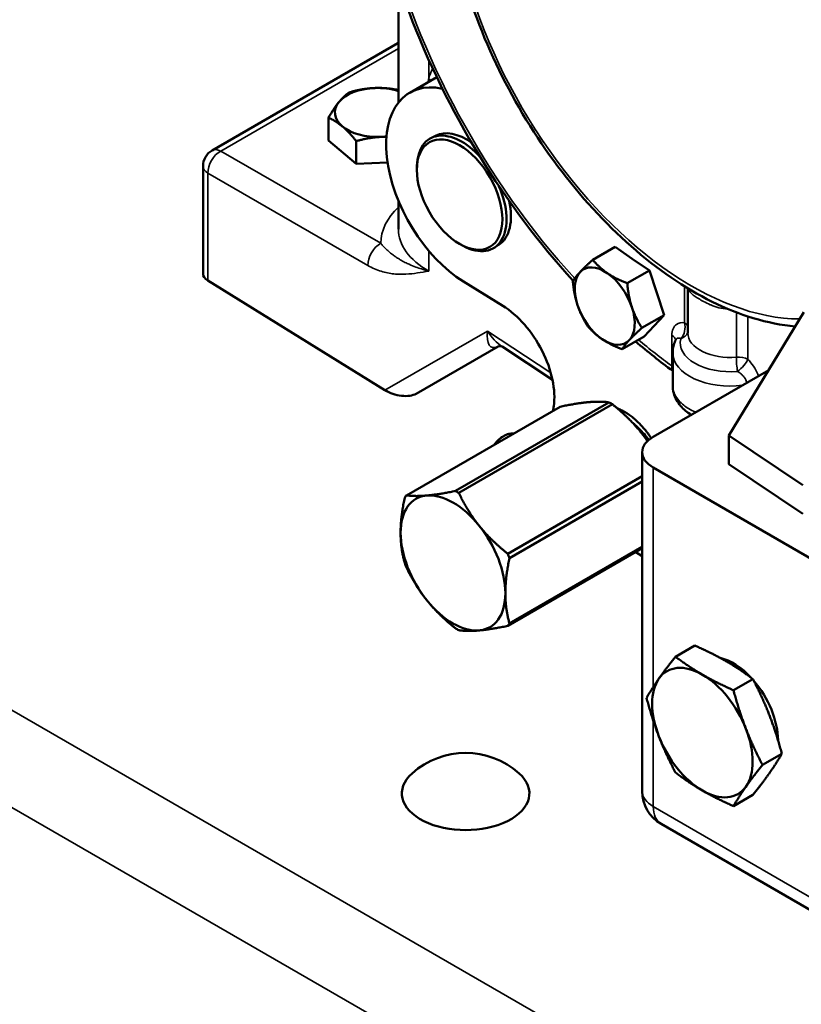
# Model space of a CAD drawing. Header units: inches. Extents: x 1 to 237, y 4 to 150.
# Tile 120 of 166: x 176.38 to 181.55, y 105.42 to 111.94. Entities that reach past the tile are written whole.
import ezdxf

# ---------------------------------------------------------------- set-up
doc = ezdxf.new("R2010")
doc.units = ezdxf.units.IN
doc.header["$LTSCALE"] = 7
doc.header["$MEASUREMENT"] = 0
doc.layers.add('Visible (ANSI)', color=7, linetype='Continuous', lineweight=50)
doc.layers.add('Visible Narrow (ANSI)', color=7, linetype='Continuous', lineweight=35)

msp = doc.modelspace()

# ---------------------------------------------------------------- linework, layer by layer
at = {"layer": 'Visible (ANSI)'}
for p, q in [((178.8834, 111.3894), (178.8834, 112.1885)), ((178.8802, 111.7831), (177.6504, 111.0731)), ((178.9583, 111.4549), (179.1375, 111.5584)), ((178.4208, 111.1382), (178.4208, 111.2886)), ((178.605, 110.9838), (178.4208, 111.1382)), ((178.605, 110.9838), (178.605, 111.1342)), ((179.1297, 111.1701), (179.0987, 111.154)), ((178.812, 110.9933), (178.605, 110.9838)), ((177.5904, 110.2577), (177.5904, 110.9691)), ((179.0062, 110.9545), (179.0067, 110.9708)), ((178.8834, 110.5522), (178.8834, 110.7409)), ((179.2988, 110.4476), (179.3131, 110.4399)), ((179.5473, 110.4468), (179.5178, 110.428)), ((180.3175, 110.4332), (180.1698, 110.348)), ((180.3175, 110.4332), (180.4317, 110.3557)), ((180.4317, 110.3557), (180.546, 110.2781)), ((180.546, 110.2781), (180.3984, 110.1929)), ((180.546, 110.2781), (180.5945, 110.1301)), ((178.795, 109.4846), (177.6227, 110.2104)), ((179.3147, 110.2041), (179.5747, 110.0435)), ((180.7991, 109.8635), (180.7991, 110.1595)), ((180.5945, 110.1301), (180.643, 109.9821)), ((180.643, 109.9821), (180.4954, 109.8968)), ((180.643, 109.9821), (180.5772, 109.9115)), ((181.5673, 110.0009), (181.0711, 109.1836)), ((180.5772, 109.9115), (180.5114, 109.841)), ((180.5114, 109.841), (180.3638, 109.7558)), ((179.0007, 109.4613), (179.5432, 109.7746)), ((179.5696, 109.7739), (179.9034, 109.5533)), ((180.6991, 109.5171), (180.6991, 109.7318)), ((180.5707, 109.1765), (181.3346, 109.6175)), ((178.9369, 108.7884), (179.9535, 109.3754)), ((180.2773, 109.4043), (179.2607, 108.8173)), ((179.2835, 108.8042), (180.3001, 109.3911)), ((181.0711, 109.1836), (181.0711, 108.9942)), ((181.0711, 109.1836), (181.56, 108.8552)), ((180.4975, 109.0744), (180.4975, 106.8291)), ((181.6313, 108.36), (180.5707, 108.9724)), ((181.56, 108.6658), (181.0711, 108.9942)), ((180.4975, 108.9152), (179.6073, 108.4013)), ((179.6188, 108.3719), (180.4975, 108.8792)), ((180.4975, 108.4474), (179.6188, 107.9401)), ((179.6073, 107.9239), (180.4975, 108.4378)), ((180.4544, 108.4129), (180.4975, 108.3863)), ((180.8459, 107.7933), (180.7179, 107.7194)), ((181.1016, 107.4978), (181.2296, 107.5718)), ((181.4215, 107.0772), (181.2935, 107.0033)), ((181.2296, 106.8042), (181.1016, 106.7303)), ((180.6225, 106.6126), (181.6831, 106.0002))]:
    msp.add_line(p, q, dxfattribs=at)
for centre, radius, start, end in [((177.7104, 110.9691), 0.12, 120, 180), ((179.3286, 106.5502), 0.5321, 48.24292, 131.75708), ((180.7475, 106.8291), 0.25, 180, 240)]:
    msp.add_arc(centre, radius, start, end, dxfattribs=at)
for centre, major_axis, ratio, start_param, end_param in [((181.2559, 112.2674), (1.6779, -2.9062), 0.57735, 6.25849, 9.449473), ((178.9402, 111.6791), (-0.06, 0.1039), 0.57735, 6.278081, 6.283185), ((179.3333, 110.8054), (-0.375, 0.6495), 0.57735, 5.800728, 8.604473), ((178.7446, 111.324), (-0.2813, 0), 0.57735, 4.791695, 5.838893), ((178.7446, 111.324), (-0.2813, 0), 0.57735, 4.196345, 4.791695), ((178.7446, 111.324), (-0.2813, 0), 0.57735, 5.838893, 6.88609), ((178.7446, 111.324), (0.2813, 0), 0.57735, 3.744498, 4.791695), ((179.3333, 110.8054), (-0.2089, 0.3618), 0.57735, 5.377639, 6.258041), ((178.7446, 111.324), (0.2813, 0), 0.57735, 4.791695, 4.929136), ((179.303, 110.7879), (-0.2097, 0.3631), 0.57735, 5.070559, 7.034243), ((179.303, 110.7879), (0.2097, -0.3631), 0.57735, 5.532128, 7.660325), ((179.3333, 110.8054), (0.2089, -0.3618), 0.57735, 0.025144, 1.072784), ((179.6334, 110.5697), (0.7499, 0.0253), 0.553526, 3.122924, 3.125061), ((178.7446, 110.3039), (0.1875, 0), 0.57735, 1.156518, 1.15662), ((180.4144, 110.1371), (0.1405, -0.2434), 0.57735, 2.263388, 2.274408), ((180.2491, 110.0416), (-0.1405, 0.2434), 0.57735, 5.410491, 6.457688), ((177.7104, 110.2577), (-0.12, 0), 0.57735, 0, 0.750492), ((180.2491, 110.0416), (-0.1405, 0.2434), 0.57735, 0.174503, 1.221701), ((180.2491, 110.0416), (-0.1405, 0.2434), 0.57735, 4.363293, 5.410491), ((180.4144, 110.1371), (0.1405, -0.2434), 0.57735, 1.215598, 1.227803), ((179.5623, 109.6427), (0.25, -0.433), 0.57735, 0.631919, 2.321288), ((180.2491, 110.0416), (0.1405, -0.2434), 0.57735, 4.363293, 5.410491), ((180.2491, 110.0416), (0.1405, -0.2434), 0.57735, 0.174503, 1.221701), ((180.4144, 110.1371), (0.1405, -0.2434), 0.57735, 0.17188, 0.177126), ((181.2559, 112.2674), (1.655, -2.8665), 0.57735, 5.293429, 5.293431), ((180.2491, 110.0416), (0.1405, -0.2434), 0.57735, 5.410491, 6.457688), ((181.2559, 112.2674), (1.6779, -2.9062), 0.57735, 5.293493, 5.293512), ((178.8828, 109.5318), (-0.1437, 0.0401), 0.528273, 1.068386, 2.663863), ((180.3939, 109.014), (0.345, -0.5976), 0.57735, 3.773512, 3.829366), ((180.2887, 108.9431), (-0.2785, 0.4824), 0.57735, 5.468782, 5.526792), ((180.7475, 109.0744), (-0.25, 0), 0.57735, 5.497787, 7.068583), ((179.2449, 108.3404), (-0.2451, 0.4246), 0.57735, 6.021386, 7.068583), ((179.2721, 108.3562), (-0.2785, 0.4824), 0.57735, 0.232794, 0.290804), ((179.2449, 108.3404), (-0.2451, 0.4246), 0.57735, 4.974188, 6.021386), ((179.2721, 108.3562), (0.2785, -0.4824), 0.57735, 2.32719, 2.385199), ((179.2449, 108.3404), (-0.2451, 0.4246), 0.57735, 3.926991, 4.974188), ((179.2449, 108.3404), (0.2451, -0.4246), 0.57735, 3.926991, 4.974188), ((179.2721, 108.3562), (0.2785, -0.4824), 0.57735, 1.279992, 1.338002), ((179.2721, 108.3562), (-0.2785, 0.4824), 0.57735, 1.279992, 1.338002), ((179.2449, 108.3404), (0.2451, -0.4246), 0.57735, 6.021386, 7.068583), ((179.2449, 108.3404), (0.2451, -0.4246), 0.57735, 4.974188, 6.021386), ((179.2721, 108.3562), (0.2785, -0.4824), 0.57735, 0.232794, 0.290804), ((179.2721, 108.3562), (-0.2785, 0.4824), 0.57735, 2.32719, 2.385199), ((180.896, 107.2169), (-0.235, 0.407), 0.57735, 5.497787, 6.544985), ((181.101, 107.3353), (0.2088, -0.3616), 0.57735, 1.944877, 2.653733), ((180.896, 107.2169), (-0.235, 0.407), 0.57735, 4.45059, 5.497787), ((180.896, 107.2169), (-0.235, 0.407), 0.57735, 0.261799, 1.308997), ((181.101, 107.3353), (0.2088, -0.3616), 0.57735, 0.788854, 1.887068), ((180.896, 107.2169), (0.235, -0.407), 0.57735, 0.261799, 1.308997), ((180.896, 107.2169), (0.235, -0.407), 0.57735, 4.45059, 5.497787), ((179.3286, 106.8148), (0.422, 0), 0.57735, 2.567537, 6.857241), ((180.896, 107.2169), (0.235, -0.407), 0.57735, 5.497787, 6.544985)]:
    msp.add_ellipse(centre, major_axis=major_axis, ratio=ratio, start_param=start_param, end_param=end_param, dxfattribs=at)
msp.add_ellipse((179.2891, 110.7799), major_axis=(0.2002, -0.3467), ratio=0.57735, dxfattribs=at)
for points, knots in [([(179.6833, 114.0699), (179.561, 113.9921), (179.4587, 113.8822), (179.3004, 113.6073), (179.2465, 113.4399), (179.193, 113.062), (179.1956, 112.8499), (179.2582, 112.4063), (179.3183, 112.1748), (179.4893, 111.7163), (179.5999, 111.4894), (179.8604, 111.0622), (180.0101, 110.862), (180.3346, 110.5078), (180.5094, 110.3539), (180.8676, 110.1082), (181.0512, 110.0167), (181.3256, 109.9334), (181.4193, 109.915), (181.5106, 109.9075)], [2.38089, 2.38089, 2.38089, 2.38089, 2.67867, 2.67867, 2.991682, 2.991682, 3.317023, 3.317023, 3.643329, 3.643329, 3.968556, 3.968556, 4.293418, 4.293418, 4.618884, 4.618884, 4.945383, 4.945383, 5.117832, 5.117832, 5.117832, 5.117832]), ([(178.7796, 112.5471), (178.8255, 112.362), (178.884, 112.1747), (179.0768, 111.6625), (179.2353, 111.3396), (179.6043, 110.7373), (179.8137, 110.4575), (180.0398, 110.2094)], [3.4635333, 3.4635333, 3.4635333, 3.4635333, 3.6486215, 3.6486215, 3.9722527, 3.9722527, 4.2896385, 4.2896385, 4.2896385, 4.2896385]), ([(180.7203, 109.8192), (180.7176, 109.8139), (180.7152, 109.8085), (180.7107, 109.7973), (180.7087, 109.7916), (180.7053, 109.7801), (180.7038, 109.7742), (180.7015, 109.7622), (180.7006, 109.7562), (180.6994, 109.7441), (180.6991, 109.7379), (180.6991, 109.7318)], [3.6435098, 3.6435098, 3.6435098, 3.6435098, 3.700206, 3.700206, 3.7569022, 3.7569022, 3.8135984, 3.8135984, 3.8702946, 3.8702946, 3.9269908, 3.9269908, 3.9269908, 3.9269908]), ([(179.5697, 109.7739), (179.5693, 109.7741), (179.5687, 109.7744), (179.5651, 109.7757), (179.5605, 109.7767), (179.549, 109.7765), (179.5431, 109.7745), (179.5431, 109.7745)], [0.0559963, 0.0559963, 0.0559963, 0.0559963, 0.1110889, 0.1110889, 0.2842864, 0.2842864, 0.4762207, 0.4762207, 0.4762207, 0.4762207]), ([(180.8224, 109.3218), (180.7953, 109.3382), (180.7712, 109.358), (180.7306, 109.4057), (180.7144, 109.435), (180.7014, 109.4827), (180.699, 109.5001), (180.699, 109.5172)], [0.9698903, 0.9698903, 0.9698903, 0.9698903, 1.2429146, 1.2429146, 1.5443853, 1.5443853, 1.706032, 1.706032, 1.706032, 1.706032]), ([(180.3323, 109.3645), (180.3336, 109.364), (180.335, 109.3635), (180.3364, 109.3629), (180.3463, 109.3589), (180.3562, 109.3544), (180.3658, 109.3493), (180.3864, 109.3386), (180.4061, 109.3258), (180.4245, 109.3117), (180.4281, 109.309), (180.4317, 109.3062), (180.4352, 109.3034), (180.4374, 109.3016), (180.4395, 109.2999), (180.4417, 109.2981), (180.443, 109.297), (180.4442, 109.2959), (180.4455, 109.2948), (180.4467, 109.2938), (180.4478, 109.2928), (180.449, 109.2918), (180.4757, 109.2686), (180.5014, 109.2415), (180.5251, 109.2114), (180.5299, 109.2052), (180.5347, 109.1989), (180.5394, 109.1924), (180.5453, 109.1843), (180.551, 109.1761), (180.5566, 109.1677)], [0.4113621, 0.4113621, 0.4113621, 0.4113621, 0.4262571, 0.4262571, 0.4262571, 0.5356516, 0.5356516, 0.5356516, 0.7690283, 0.7690283, 0.7690283, 0.8144532, 0.8144532, 0.8144532, 0.8427772, 0.8427772, 0.8427772, 0.8598781, 0.8598781, 0.8598781, 0.875211, 0.875211, 0.875211, 1.2312037, 1.2312037, 1.2312037, 1.3046592, 1.3046592, 1.3046592, 1.3967081, 1.3967081, 1.3967081, 1.3967081]), ([(180.5395, 109.1545), (180.5365, 109.1586), (180.5335, 109.1627), (180.5155, 109.1865), (180.4996, 109.2053), (180.4741, 109.2323), (180.465, 109.2414), (180.4476, 109.2576), (180.4394, 109.2648), (180.4311, 109.2717)], [2.6411215, 2.6411215, 2.6411215, 2.6411215, 2.6798794, 2.6798794, 2.8706728, 2.8706728, 2.9734525, 2.9734525, 3.0631321, 3.0631321, 3.0631321, 3.0631321]), ([(180.5411, 109.1559), (180.5309, 109.1695), (180.5203, 109.1827), (180.4995, 109.2063), (180.4895, 109.2169), (180.4792, 109.2269)], [0.720829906, 0.720829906, 0.720829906, 0.720829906, 0.72265625, 0.72265625, 0.724273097, 0.724273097, 0.724273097, 0.724273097]), ([(179.5175, 109.1236), (179.5243, 109.1327), (179.5317, 109.1411), (179.5512, 109.1609), (179.5638, 109.1711), (179.5896, 109.1869), (179.6026, 109.1925), (179.6254, 109.1976), (179.6352, 109.1982), (179.6444, 109.1969)], [5.713686, 5.713686, 5.713686, 5.713686, 5.924611, 5.924611, 6.251177, 6.251177, 6.578714, 6.578714, 6.836552, 6.836552, 6.836552, 6.836552])]:
    msp.add_open_spline(points, degree=3, knots=knots, dxfattribs=at)
for points in [[(178.8816, 111.7838), (178.8822, 111.7842), (178.8828, 111.7845), (178.8834, 111.7849)], [(180.7204, 109.8192), (180.7204, 109.8192), (180.7204, 109.8192), (180.7204, 109.8193)], [(180.4533, 109.8075), (180.5342, 109.7382), (180.6163, 109.6733), (180.6991, 109.6129)], [(180.5242, 109.1593), (180.527, 109.1556), (180.5297, 109.1518), (180.5324, 109.1481)]]:
    msp.add_open_spline(points, degree=3, dxfattribs=at)
for points, weights in [([(178.4906, 111.3938), (178.523, 111.4331), (178.5604, 111.4579)], [1, 1.0379548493, 1]), ([(178.5604, 111.4579), (178.6472, 111.4824), (178.7223, 111.4859)], [1, 1.0379548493, 1]), ([(178.7223, 111.4859), (178.7971, 111.4893), (178.8834, 111.4729)], [1, 1.03778460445, 1.00033896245]), ([(178.4208, 111.2886), (178.4582, 111.3545), (178.4906, 111.3938)], [1, 1.0379548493, 1]), ([(178.5129, 111.2319), (178.4702, 111.2678), (178.4208, 111.2886)], [1, 1.0379548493, 1]), ([(178.605, 111.1342), (178.5557, 111.1961), (178.5129, 111.2319)], [1, 1.0379548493, 1]), ([(178.7669, 111.1621), (178.6917, 111.1587), (178.605, 111.1342)], [1, 1.0379548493, 1]), ([(178.8048, 111.1627), (178.7858, 111.163), (178.7669, 111.1621)], [1.01402983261, 1.00928760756, 1]), ([(180.0863, 110.2672), (180.1168, 110.2999), (180.1698, 110.348)], [1, 1.0379548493, 1]), ([(180.1698, 110.348), (180.2133, 110.2962), (180.2664, 110.2602)], [1, 1.0379548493, 1]), ([(180.0382, 110.2069), (180.0558, 110.2345), (180.0863, 110.2672)], [1, 1.0379548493, 1]), ([(180.069, 110.0487), (180.0465, 110.1174), (180.0382, 110.2069)], [1, 1.0379548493, 1]), ([(180.2664, 110.2602), (180.3194, 110.2242), (180.3984, 110.1929)], [1, 1.0379548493, 1]), ([(180.3984, 110.1929), (180.4066, 110.1033), (180.4291, 110.0346)], [1, 1.0379548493, 1]), ([(180.1352, 109.9109), (180.0915, 109.98), (180.069, 110.0487)], [1, 1.0379548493, 1]), ([(180.4291, 110.0346), (180.4516, 109.9659), (180.4954, 109.8968)], [1, 1.0379548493, 1]), ([(180.2317, 109.8231), (180.1787, 109.8591), (180.1352, 109.9109)], [1, 1.0379548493, 1]), ([(180.4954, 109.8968), (180.4423, 109.8488), (180.4118, 109.8161)], [1, 1.0379548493, 1]), ([(180.3638, 109.7558), (180.2848, 109.7871), (180.2317, 109.8231)], [1, 1.0379548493, 1]), ([(180.4118, 109.8161), (180.3813, 109.7833), (180.3638, 109.7558)], [1, 1.0379548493, 1]), ([(180.1426, 109.4055), (180.0668, 109.3988), (179.9535, 109.3754)], [3.74537358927, 3.74537358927, 3.5066496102]), ([(180.2773, 109.4043), (180.2184, 109.4123), (180.1426, 109.4055)], [3.5066496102, 3.74537358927, 3.74537358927]), ([(180.4893, 109.2054), (180.4135, 109.2997), (180.3001, 109.3911)], [3.74537358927, 3.74537358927, 3.5066496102]), ([(180.5322, 109.1479), (180.5118, 109.1774), (180.4893, 109.2054)], [3.72438899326, 3.74537358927, 3.74537358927]), ([(178.8982, 108.5406), (178.8982, 108.6416), (178.9255, 108.7722)], [3.74537358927, 3.74537358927, 3.5066496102]), ([(178.9369, 108.7884), (178.9957, 108.7804), (179.0715, 108.7871)], [3.5066496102, 3.74537358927, 3.74537358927]), ([(179.0715, 108.7871), (179.1473, 108.7939), (179.2607, 108.8173)], [3.74537358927, 3.74537358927, 3.5066496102]), ([(179.2835, 108.8042), (179.3424, 108.6813), (179.4182, 108.587)], [3.5066496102, 3.74537358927, 3.74537358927]), ([(179.4182, 108.587), (179.494, 108.4927), (179.6073, 108.4013)], [3.74537358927, 3.74537358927, 3.5066496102]), ([(178.9255, 108.3404), (178.8982, 108.4395), (178.8982, 108.5406)], [3.5066496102, 3.74537358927, 3.74537358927]), ([(179.6188, 108.3719), (179.5915, 108.2413), (179.5915, 108.1403)], [3.5066496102, 3.74537358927, 3.74537358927]), ([(179.0715, 108.0938), (178.9957, 108.1881), (178.9369, 108.311)], [3.74537358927, 3.74537358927, 3.5066496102]), ([(179.5915, 108.1403), (179.5915, 108.0392), (179.6188, 107.9401)], [3.74537358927, 3.74537358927, 3.5066496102]), ([(179.2607, 107.9081), (179.1473, 107.9995), (179.0715, 108.0938)], [3.5066496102, 3.74537358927, 3.74537358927]), ([(179.6073, 107.9239), (179.494, 107.9005), (179.4182, 107.8937)], [3.5066496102, 3.74537358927, 3.74537358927]), ([(179.4182, 107.8937), (179.3424, 107.8869), (179.2835, 107.895)], [3.74537358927, 3.74537358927, 3.5066496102]), ([(181.0515, 107.6905), (180.9625, 107.7419), (180.8459, 107.7933)], [1, 1.08759348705, 1.09793409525]), ([(180.6081, 107.575), (180.6527, 107.6383), (180.7179, 107.7194)], [1, 1.08759348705, 1.09793409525]), ([(180.7179, 107.7194), (180.8069, 107.6521), (180.896, 107.6007)], [1.09793409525, 1.08759348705, 1]), ([(181.2296, 107.5718), (181.1406, 107.6391), (181.0515, 107.6905)], [1.09793409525, 1.08759348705, 1]), ([(180.896, 107.6007), (180.985, 107.5493), (181.1016, 107.4978)], [1, 1.08759348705, 1.09793409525]), ([(180.526, 107.4464), (180.5636, 107.5116), (180.6081, 107.575)], [1.09793409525, 1.08759348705, 1]), ([(181.3393, 107.3324), (181.2948, 107.4472), (181.2296, 107.5718)], [1, 1.08759348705, 1.09793409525]), ([(181.1016, 107.4978), (181.1392, 107.3574), (181.1838, 107.2426)], [1.09793409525, 1.08759348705, 1]), ([(180.6081, 107.1912), (180.5636, 107.306), (180.526, 107.4464)], [1, 1.08759348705, 1.09793409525]), ([(181.4215, 107.0772), (181.3839, 107.2177), (181.3393, 107.3324)], [1.09793409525, 1.08759348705, 1]), ([(181.1838, 107.2426), (181.2283, 107.1279), (181.2935, 107.0033)], [1, 1.08759348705, 1.09793409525]), ([(180.7179, 106.9519), (180.6527, 107.0765), (180.6081, 107.1912)], [1.09793409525, 1.08759348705, 1]), ([(181.3393, 106.9487), (181.3839, 107.012), (181.4215, 107.0772)], [1, 1.08759348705, 1.09793409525]), ([(180.896, 106.8332), (180.8069, 106.8846), (180.7179, 106.9519)], [1, 1.08759348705, 1.09793409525]), ([(181.2935, 107.0033), (181.2283, 106.9222), (181.1838, 106.8589)], [1.09793409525, 1.08759348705, 1]), ([(181.2296, 106.8042), (181.2948, 106.8853), (181.3393, 106.9487)], [1.09793409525, 1.08759348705, 1]), ([(181.1016, 106.7303), (180.985, 106.7818), (180.896, 106.8332)], [1.09793409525, 1.08759348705, 1]), ([(181.1838, 106.8589), (181.1392, 106.7955), (181.1016, 106.7303)], [1, 1.08759348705, 1.09793409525])]:
    msp.add_rational_spline(points, weights, degree=2, dxfattribs=at)
at = {"layer": 'Visible Narrow (ANSI)'}
for p, q in [((177.7075, 111.0688), (178.8834, 111.7477)), ((179.0848, 111.5485), (179.0848, 111.6719)), ((178.7664, 110.4574), (177.7075, 111.0688)), ((177.6227, 110.9219), (178.6816, 110.3105)), ((177.6227, 110.2104), (177.6227, 110.9219)), ((179.0848, 110.2735), (179.0848, 110.4078)), ((171.4123, 110.2004), (195.1866, 96.4743)), ((180.7768, 110.1732), (180.7768, 109.9319)), ((181.1206, 110), (181.1206, 109.7036)), ((181.1975, 109.689), (181.1975, 109.9727)), ((179.4733, 109.8762), (178.795, 109.4846)), ((179.8922, 109.5993), (179.4733, 109.8762)), ((180.6935, 109.8483), (180.6935, 109.6453)), ((191.0961, 98.1931), (171.1339, 109.7182)), ((180.5707, 107.5195), (180.5707, 108.9724)), ((180.5707, 106.727), (180.5707, 107.2958)), ((181.6313, 106.1146), (180.5707, 106.727))]:
    msp.add_line(p, q, dxfattribs=at)
for centre, major_axis, ratio, start_param, end_param in [((181.0486, 112.1477), (-1.6728, 2.8974), 0.57735, 3.710252, 5.406283), ((180.8245, 112.0183), (1.129, -1.9556), 0.57735, 2.457314, 5.962876), ((180.886, 112.0538), (-1.174, 2.0335), 0.57735, 3.618291, 5.396686), ((180.9258, 112.0768), (1.175, -2.0352), 0.57735, 0.463107, 2.233966), ((180.8245, 112.0183), (1.129, -1.9556), 0.57735, 0.44522, 2.255075), ((180.9872, 112.1122), (-1.6278, 2.8195), 0.57735, 1.107477, 1.937159), ((178.9402, 111.6791), (-0.06, 0.1039), 0.57735, 6.232155, 6.278081), ((179.6515, 110.9857), (0.4129, -0.7661), 0.556861, 3.516305, 3.640247), ((178.9971, 111.5013), (-0.1146, 0.0357), 0.729306, 3.924023, 4.092399), ((177.7104, 110.9691), (-0.06, -0.1039), 0.616921, 3.9276, 5.497178), ((177.7104, 110.9691), (-0.06, 0.1039), 0.57735, 5.532694, 6.283185), ((177.7104, 110.9691), (-0.12, 0), 0.57735, 0, 0.750492), ((179.6363, 110.4701), (-0.8699, -0.0254), 0.556861, 5.742206, 6.256875), ((179.6334, 110.5697), (0.7499, 0.0253), 0.553526, 3.125061, 3.873416), ((178.7693, 110.3578), (0.06, 0.1039), 0.616921, 0.785803, 2.355586), ((180.7132, 109.8951), (-0.0104, -0.0894), 0.750176, 0.776641, 2.079997), ((180.7132, 109.8951), (0.09, 0), 0.57735, 0.302246, 0.785398), ((179.5611, 109.9234), (0.0573, 0.1551), 0.447326, 2.039833, 3.609411), ((179.5611, 109.9234), (0.1107, -0.1662), 0.497436, 4.66559, 5.415504), ((180.9872, 112.1122), (-1.6278, 2.8195), 0.57735, 2.130673, 2.228273), ((180.6298, 109.8116), (0.09, 0), 0.57735, 0.108427, 0.785398), ((181.0791, 109.7977), (-0.33, 0), 0.57735, 6.134548, 8.002618), ((180.7132, 109.8951), (0.0871, -0.0226), 0.807494, 5.37939, 6.22548), ((181.0791, 109.8635), (-0.28, 0), 0.57735, 0, 1.719433), ((179.3169, 109.7825), (0.2408, 0.0091), 0.195376, 5.902933, 5.926499), ((179.6615, 109.5543), (-0.1182, 0.2203), 0.557272, 0.001382, 0.017372), ((181.0791, 109.7318), (-0.38, 0), 0.57735, 0, 1.789679), ((181.1339, 109.6522), (0.09, 0), 0.57735, 0.785398, 1.719433), ((181.1339, 109.6522), (0.0078, -0.0897), 0.120915, 4.091673, 5.201915), ((181.1339, 109.6522), (0.0648, 0.0624), 0.32234, 4.32389, 5.627245), ((180.7571, 109.682), (-0.0529, -0.0728), 0.498979, 5.554065, 6.121408), ((179.5841, 109.0446), (0.0834, 0.1445), 0.57735, 0.254983, 1.315813), ((180.7475, 106.8291), (-0.25, 0), 0.57735, 0, 0.785398), ((180.7475, 106.8291), (-0.125, -0.2165), 0.57735, 5.497787, 6.283185)]:
    msp.add_ellipse(centre, major_axis=major_axis, ratio=ratio, start_param=start_param, end_param=end_param, dxfattribs=at)
for points in [[(179.0848, 111.5485), (179.0828, 111.5407), (179.0809, 111.5328), (179.0791, 111.5247)], [(180.6991, 109.64), (180.6973, 109.6418), (180.6955, 109.6436), (180.6935, 109.6453)]]:
    msp.add_open_spline(points, degree=3, dxfattribs=at)
for points, knots in [([(179.0848, 110.2735), (179.0847, 110.2736), (179.0845, 110.2736), (179.0678, 110.278), (179.0517, 110.2827), (179.0238, 110.2916), (179.0118, 110.2957), (178.9844, 110.3058), (178.9694, 110.3119), (178.9455, 110.3226), (178.9363, 110.327), (178.9162, 110.3372), (178.9056, 110.343), (178.8936, 110.3501), (178.8918, 110.3511), (178.8817, 110.3572), (178.8737, 110.3624), (178.8649, 110.3684), (178.8639, 110.369), (178.8546, 110.3755), (178.8465, 110.3815), (178.8298, 110.3946), (178.8213, 110.4018), (178.8108, 110.4113), (178.8085, 110.4133), (178.7975, 110.4236), (178.7891, 110.4321), (178.776, 110.4464), (178.7712, 110.4518), (178.7664, 110.4574)], [-1.657693, -1.657693, -1.657693, -1.657693, -1.655886, -1.655886, -1.471172, -1.471172, -1.324709, -1.324709, -1.125877, -1.125877, -0.993532, -0.993532, -0.827943, -0.827943, -0.798863, -0.798863, -0.662355, -0.662355, -0.644954, -0.644954, -0.496766, -0.496766, -0.331177, -0.331177, -0.286163, -0.286163, -0.106819, -0.106819, -0.000022, -0.000022, -0.000022, -0.000022]), ([(178.6816, 110.3105), (178.7112, 110.2934), (178.7408, 110.2809), (178.7697, 110.272), (178.7841, 110.2676), (178.7984, 110.264), (178.8124, 110.2612), (178.8264, 110.2584), (178.8402, 110.2564), (178.8537, 110.255), (178.8673, 110.2536), (178.8807, 110.2529), (178.894, 110.2526), (178.9073, 110.2523), (178.9204, 110.2526), (178.9333, 110.2532), (178.9593, 110.2545), (178.9847, 110.2574), (179.0098, 110.261), (179.035, 110.2647), (179.0598, 110.2691), (179.0844, 110.2735), (179.0846, 110.2735), (179.0847, 110.2735), (179.0848, 110.2735)], [0, 0, 0, 0, 0.331177, 0.331177, 0.331177, 0.496766, 0.496766, 0.496766, 0.662355, 0.662355, 0.662355, 0.827943, 0.827943, 0.827943, 0.993532, 0.993532, 0.993532, 1.324709, 1.324709, 1.324709, 1.655886, 1.655886, 1.655886, 1.657693, 1.657693, 1.657693, 1.657693]), ([(180.8032, 110.157), (180.8048, 110.1523), (180.8067, 110.1479), (180.8142, 110.1348), (180.8211, 110.1271), (180.837, 110.1132), (180.8454, 110.107), (180.8643, 110.0946), (180.8748, 110.0884), (180.8916, 110.0791), (180.8971, 110.0761), (180.9165, 110.0657), (180.9312, 110.0581), (180.9483, 110.0504), (180.9499, 110.0497), (180.9687, 110.0415), (180.9869, 110.0349), (181.0242, 110.0257), (181.0433, 110.0231), (181.0626, 110.0235)], [-1.264296, -1.264296, -1.264296, -1.264296, -1.173549, -1.173549, -0.98005, -0.98005, -0.821074, -0.821074, -0.662114, -0.662114, -0.58803, -0.58803, -0.409875, -0.409875, -0.39202, -0.39202, -0.19601, -0.19601, -0.001307, -0.001307, -0.001307, -0.001307]), ([(180.7768, 109.9319), (180.7569, 109.9342), (180.7137, 109.9266), (180.6935, 109.8813), (180.6935, 109.8483)], [0.2814956, 0.2814956, 0.2814956, 0.2814956, 0.5126042, 0.8207491, 0.8207491, 0.8207491, 0.8207491]), ([(180.7204, 109.8193), (180.7227, 109.8237), (180.7309, 109.8325), (180.7437, 109.8308), (180.7527, 109.8259)], [-0.6463262, -0.6463262, -0.6463262, -0.6463262, -0.5126042, -0.2814956, -0.2814956, -0.2814956, -0.2814956]), ([(181.2674, 109.5788), (181.2661, 109.5825), (181.2504, 109.623), (181.2241, 109.6614), (181.1975, 109.689)], [0.200052, 0.200052, 0.200052, 0.200052, 0.2311086, 0.5392535, 0.5392535, 0.5392535, 0.5392535]), ([(181.128, 109.6092), (181.1349, 109.6051), (181.1414, 109.6007), (181.1534, 109.5912), (181.1589, 109.5861), (181.1686, 109.5756), (181.1729, 109.5701), (181.1772, 109.5636), (181.1777, 109.5627), (181.1815, 109.5566), (181.1841, 109.5512), (181.1876, 109.5418), (181.1888, 109.5378), (181.1896, 109.5338)], [-0.5392535, -0.5392535, -0.5392535, -0.5392535, -0.4417581, -0.4417581, -0.3440605, -0.3440605, -0.2464223, -0.2464223, -0.2311086, -0.2311086, -0.1399556, -0.1399556, -0.0703817, -0.0703817, -0.0703817, -0.0703817]), ([(180.8515, 109.3386), (180.8508, 109.339), (180.85, 109.3393), (180.8327, 109.3468), (180.8171, 109.3548), (180.7918, 109.3703), (180.7816, 109.3775), (180.7598, 109.3949), (180.7488, 109.4055), (180.7299, 109.4276), (180.7221, 109.4392), (180.7097, 109.4629), (180.7052, 109.4751), (180.7004, 109.4964), (180.6993, 109.5055), (180.6991, 109.5154), (180.6991, 109.5162), (180.6991, 109.5171)], [-0.9039949, -0.9039949, -0.9039949, -0.9039949, -0.8984753, -0.8984753, -0.777443, -0.777443, -0.6842641, -0.6842641, -0.561915, -0.561915, -0.4396453, -0.4396453, -0.3173317, -0.3173317, -0.228088, -0.228088, -0.2197465, -0.2197465, -0.2197465, -0.2197465])]:
    msp.add_open_spline(points, degree=3, knots=knots, dxfattribs=at)

doc.saveas('drawing.dxf')
